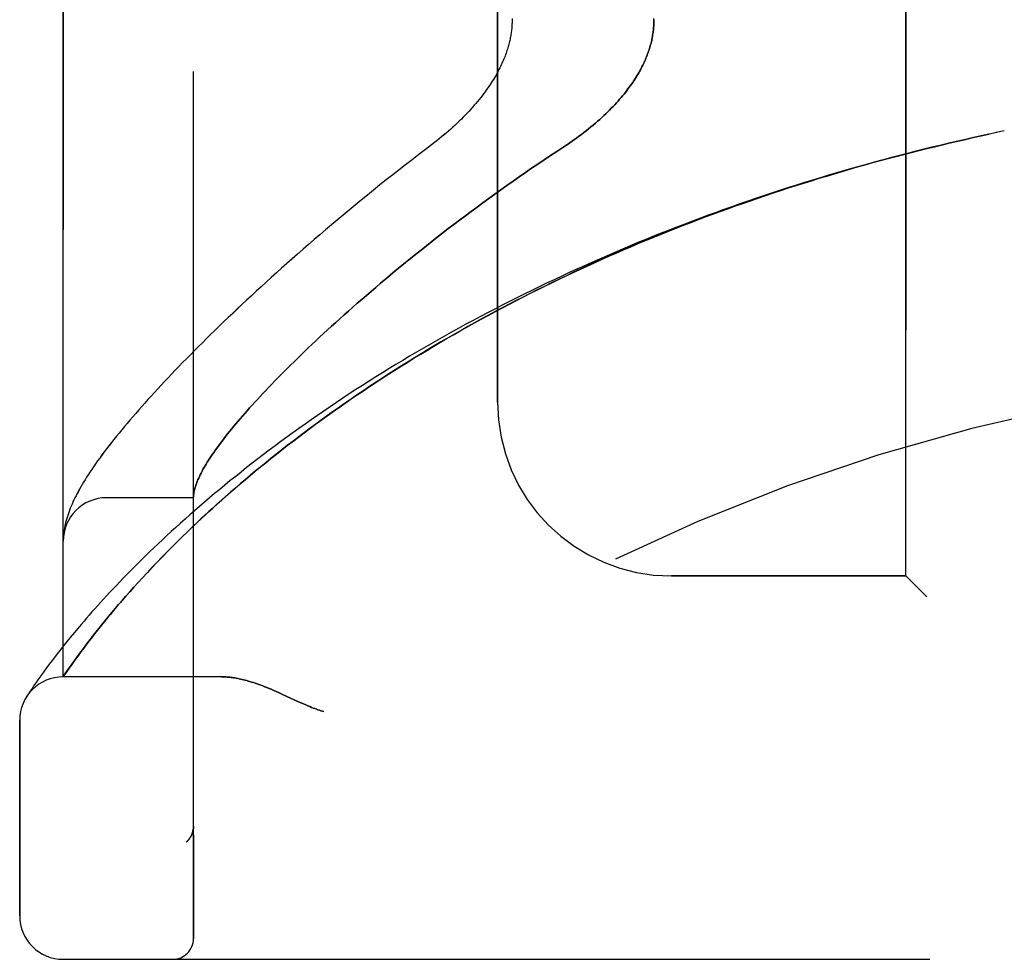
# Model space of a CAD drawing. Header units: inches. Extents: x 0 to 227, y 0 to 147.
# Tile 118 of 256: x 22.67 to 24.09, y 95.39 to 96.74. Entities that reach past the tile are written whole.
import ezdxf

# ---------------------------------------------------------------- set-up
doc = ezdxf.new("R2010")
doc.units = ezdxf.units.IN
doc.header["$LTSCALE"] = 12.466667
doc.header["$MEASUREMENT"] = 0
doc.linetypes.add('HIDDEN', pattern=[0.2, 0.1, -0.1])
doc.layers.add('LEFTHAND_DOOR_ASSEMBLY', color=7, linetype='CONTINUOUS')
doc.layers.add('RIGHTHAND_DOOR_ASSEMBLY', color=7, linetype='CONTINUOUS')

msp = doc.modelspace()

# ---------------------------------------------------------------- linework, layer by layer
at = {"layer": 'LEFTHAND_DOOR_ASSEMBLY', "color": 8, "linetype": 'HIDDEN'}
for p, q in [((22.9195, 95.4211), (22.9195, 98.0636)), ((22.732, 95.7974), (22.732, 97.6874)), ((23.9445, 95.9424), (23.9445, 97.5424)), ((23.357, 96.1924), (23.357, 97.2924)), ((24.086, 96.5824), (24.0745, 96.58)), ((22.9195, 96.0549), (22.7945, 96.0549)), ((22.7322, 95.9986), (22.7321, 95.9979)), ((22.7323, 95.9999), (22.7322, 95.9992)), ((22.7322, 95.9992), (22.7322, 95.9986)), ((22.7324, 96.0013), (22.7323, 96.0006)), ((22.7323, 96.0006), (22.7323, 95.9999)), ((22.7325, 96.002), (22.7324, 96.0013)), ((22.7326, 96.0026), (22.7325, 96.002)), ((22.7327, 96.004), (22.7326, 96.0033)), ((22.7326, 96.0033), (22.7326, 96.0026)), ((22.7328, 96.0047), (22.7327, 96.004)), ((22.733, 96.0058), (22.7328, 96.0047)), ((22.8669, 95.962), (22.8745, 95.9699)), ((22.8745, 95.9699), (22.8825, 95.978)), ((22.8527, 95.9469), (22.8596, 95.9543)), ((22.8596, 95.9543), (22.8669, 95.962)), ((22.846, 95.9398), (22.8527, 95.9469)), ((23.9445, 95.9424), (23.607, 95.9424)), ((23.9445, 95.9424), (23.9745, 95.9124)), ((22.8278, 95.9196), (22.8336, 95.9261)), ((22.8336, 95.9261), (22.8397, 95.9328)), ((22.8397, 95.9328), (22.846, 95.9398)), ((22.8169, 95.9072), (22.8223, 95.9133)), ((22.8223, 95.9133), (22.8278, 95.9196)), ((22.8069, 95.8955), (22.8118, 95.9012)), ((22.8118, 95.9012), (22.8169, 95.9072)), ((22.7934, 95.8792), (22.7977, 95.8845)), ((22.7977, 95.8845), (22.8022, 95.8899)), ((22.8022, 95.8899), (22.8069, 95.8955)), ((22.7852, 95.8692), (22.7892, 95.8741)), ((22.7892, 95.8741), (22.7934, 95.8792)), ((22.7483, 95.8613), (22.742, 95.8537)), ((22.7709, 95.851), (22.7743, 95.8553)), ((22.7743, 95.8553), (22.7778, 95.8598)), ((22.7778, 95.8598), (22.7814, 95.8644)), ((22.7814, 95.8644), (22.7852, 95.8692)), ((22.7361, 95.8464), (22.7306, 95.8395)), ((22.742, 95.8537), (22.7361, 95.8464)), ((22.7601, 95.8368), (22.7646, 95.8427)), ((22.7646, 95.8427), (22.7677, 95.8468)), ((22.7677, 95.8468), (22.7709, 95.851)), ((22.7255, 95.833), (22.7207, 95.8268)), ((22.7306, 95.8395), (22.7255, 95.833)), ((22.7522, 95.8261), (22.756, 95.8313)), ((22.756, 95.8313), (22.7601, 95.8368)), ((22.7121, 95.8154), (22.7082, 95.8103)), ((22.7162, 95.8209), (22.7121, 95.8154)), ((22.7207, 95.8268), (22.7162, 95.8209)), ((22.7423, 95.8123), (22.7453, 95.8166)), ((22.7453, 95.8166), (22.7486, 95.8212)), ((22.7486, 95.8212), (22.7522, 95.8261)), ((22.7014, 95.8009), (22.6985, 95.7968)), ((22.7047, 95.8054), (22.7014, 95.8009)), ((22.7082, 95.8103), (22.7047, 95.8054)), ((22.732, 95.7974), (22.7329, 95.7987)), ((22.7329, 95.7987), (22.7361, 95.8034)), ((22.7361, 95.8034), (22.7388, 95.8074)), ((22.7388, 95.8074), (22.7423, 95.8123)), ((22.691, 95.7861), (22.689, 95.7832)), ((22.6933, 95.7894), (22.691, 95.7861)), ((22.6958, 95.7929), (22.6933, 95.7894)), ((22.6985, 95.7968), (22.6958, 95.7929)), ((22.732, 95.7974), (22.732, 95.7974)), ((22.96, 95.7974), (22.732, 95.7974)), ((22.6812, 95.7715), (22.6795, 95.7689)), ((22.6831, 95.7743), (22.6812, 95.7715)), ((22.6849, 95.7771), (22.6831, 95.7743)), ((22.6872, 95.7805), (22.6849, 95.7771)), ((22.689, 95.7832), (22.6872, 95.7805)), ((23.0458, 95.7731), (23.0539, 95.7693)), ((23.0539, 95.7693), (23.0707, 95.7615)), ((22.6695, 95.4536), (22.6695, 95.7349)), ((22.9195, 95.5824), (22.9195, 95.5822)), ((22.9092, 95.5598), (22.9094, 95.56)), ((22.732, 95.3911), (24.7957, 95.3911))]:
    msp.add_line(p, q, dxfattribs=at)
for points in [[(23.3779, 96.744), (23.3779, 96.7424), (23.3779, 96.7408), (23.3778, 96.7392), (23.3778, 96.7376), (23.3777, 96.736), (23.3776, 96.7344), (23.3775, 96.7328), (23.3774, 96.7312), (23.3773, 96.7295), (23.3771, 96.7279), (23.3769, 96.7263), (23.3767, 96.7246), (23.3765, 96.7229), (23.3762, 96.7213), (23.3759, 96.7196), (23.3756, 96.7179), (23.3753, 96.7162), (23.375, 96.7144), (23.3746, 96.7127), (23.3742, 96.7109), (23.3737, 96.7091), (23.3733, 96.7073), (23.3728, 96.7055), (23.3723, 96.7037), (23.3717, 96.7018), (23.3712, 96.6999), (23.3705, 96.698), (23.3699, 96.696), (23.3692, 96.6941), (23.3685, 96.6921), (23.3677, 96.6901), (23.3669, 96.688), (23.3661, 96.686), (23.3652, 96.6839), (23.3643, 96.6818), (23.3633, 96.6796), (23.3623, 96.6774), (23.3613, 96.6752), (23.3602, 96.673), (23.359, 96.6707), (23.3578, 96.6684), (23.3565, 96.6661), (23.3552, 96.6637), (23.3539, 96.6613), (23.3525, 96.6589), (23.351, 96.6565), (23.3494, 96.654), (23.3478, 96.6515), (23.3462, 96.649), (23.3445, 96.6464), (23.3427, 96.6438), (23.3408, 96.6412), (23.3389, 96.6385), (23.3369, 96.6358), (23.3348, 96.6331), (23.3327, 96.6304), (23.3305, 96.6276), (23.3282, 96.6249), (23.3259, 96.6221), (23.3235, 96.6193), (23.3211, 96.6165), (23.3185, 96.6136), (23.3159, 96.6108), (23.3133, 96.6079), (23.3105, 96.6051), (23.3077, 96.6022), (23.3049, 96.5993), (23.3019, 96.5965), (23.2989, 96.5936), (23.2959, 96.5907), (23.2928, 96.5879), (23.2896, 96.585), (23.2864, 96.5822), (23.2831, 96.5794), (23.2798, 96.5765), (23.2765, 96.5738), (23.2731, 96.571), (23.2696, 96.5683), (23.2662, 96.5656)], [(23.582, 96.7424), (23.582, 96.7406), (23.5819, 96.7387), (23.5819, 96.7369), (23.5818, 96.7351), (23.5817, 96.7332), (23.5815, 96.7314), (23.5813, 96.7296), (23.5812, 96.7277), (23.5809, 96.7259), (23.5807, 96.724), (23.5804, 96.7221), (23.5801, 96.7203), (23.5798, 96.7184), (23.5794, 96.7165), (23.5791, 96.7146), (23.5787, 96.7127), (23.5782, 96.7108), (23.5778, 96.7089), (23.5773, 96.707), (23.5767, 96.7051), (23.5762, 96.7031), (23.5756, 96.7012), (23.575, 96.6992), (23.5743, 96.6973), (23.5736, 96.6953), (23.5729, 96.6933), (23.5721, 96.6913), (23.5713, 96.6892), (23.5705, 96.6872), (23.5696, 96.6851), (23.5687, 96.6831), (23.5678, 96.681), (23.5668, 96.6789), (23.5658, 96.6768), (23.5647, 96.6746), (23.5636, 96.6725), (23.5624, 96.6703), (23.5612, 96.6681), (23.56, 96.6659), (23.5587, 96.6637), (23.5573, 96.6615), (23.5559, 96.6592), (23.5545, 96.6569), (23.553, 96.6546), (23.5514, 96.6523), (23.5498, 96.6499), (23.5481, 96.6476), (23.5464, 96.6452), (23.5446, 96.6428), (23.5427, 96.6404), (23.5408, 96.6379), (23.5389, 96.6354), (23.5368, 96.6329), (23.5347, 96.6304), (23.5325, 96.6279), (23.5303, 96.6254), (23.528, 96.6228), (23.5256, 96.6202), (23.5232, 96.6176), (23.5206, 96.615), (23.518, 96.6124), (23.5154, 96.6097), (23.5126, 96.6071), (23.5098, 96.6044), (23.5069, 96.6017), (23.5039, 96.599), (23.5009, 96.5963), (23.4978, 96.5936), (23.4946, 96.5909), (23.4913, 96.5882), (23.488, 96.5855), (23.4846, 96.5828), (23.4812, 96.5801), (23.4776, 96.5774), (23.474, 96.5747), (23.4704, 96.572), (23.4667, 96.5694), (23.4629, 96.5667), (23.4591, 96.5641), (23.4552, 96.5615)], [(24.0281, 96.5698), (24.0414, 96.5728), (24.0526, 96.5752), (24.0637, 96.5777)], [(24.0749, 96.58), (24.0629, 96.5775), (24.0513, 96.575), (24.0397, 96.5724)], [(23.2662, 96.5656), (23.2532, 96.5557), (23.2436, 96.5484), (23.2341, 96.5411), (23.2247, 96.5338), (23.2154, 96.5265), (23.2061, 96.5192), (23.1969, 96.5119), (23.1878, 96.5047), (23.1787, 96.4974), (23.1698, 96.4902), (23.1609, 96.4829), (23.1521, 96.4757), (23.1434, 96.4685), (23.1348, 96.4614), (23.1263, 96.4543), (23.1179, 96.4472), (23.1096, 96.4401), (23.1013, 96.4331), (23.0932, 96.4261), (23.0851, 96.4191), (23.0772, 96.4122), (23.0693, 96.4053), (23.0615, 96.3985), (23.0539, 96.3917), (23.0463, 96.3849), (23.0388, 96.3782), (23.0314, 96.3716), (23.0241, 96.365), (23.0169, 96.3584), (23.0098, 96.3519), (23.0029, 96.3454), (22.996, 96.339), (22.9892, 96.3327), (22.9825, 96.3263), (22.9758, 96.3201), (22.9693, 96.3139), (22.9629, 96.3077), (22.9566, 96.3017), (22.9504, 96.2956), (22.9442, 96.2896), (22.9382, 96.2837), (22.9323, 96.2778), (22.9264, 96.272), (22.9206, 96.2662), (22.915, 96.2605), (22.9094, 96.2548), (22.9039, 96.2492), (22.8985, 96.2437), (22.8932, 96.2382), (22.888, 96.2327), (22.8829, 96.2274), (22.8779, 96.222), (22.8729, 96.2167), (22.8681, 96.2115), (22.8633, 96.2063), (22.8586, 96.2012), (22.854, 96.1961), (22.8495, 96.1911), (22.845, 96.1861), (22.8407, 96.1812), (22.8364, 96.1763), (22.8322, 96.1714), (22.8281, 96.1666), (22.824, 96.1619), (22.8201, 96.1572), (22.8162, 96.1525), (22.8124, 96.1479), (22.8087, 96.1433), (22.805, 96.1387), (22.8015, 96.1342), (22.7979, 96.1297), (22.7945, 96.1252), (22.7911, 96.1208), (22.7878, 96.1164), (22.7847, 96.112), (22.7816, 96.1078), (22.7786, 96.1036), (22.7758, 96.0995), (22.7731, 96.0956), (22.7705, 96.0917), (22.7681, 96.088), (22.7658, 96.0843), (22.7635, 96.0808), (22.7614, 96.0773), (22.7594, 96.0739), (22.7575, 96.0706), (22.7556, 96.0673), (22.7538, 96.0641), (22.7522, 96.061), (22.7505, 96.0578), (22.749, 96.0547), (22.7475, 96.0517), (22.7461, 96.0487), (22.7448, 96.0457), (22.7435, 96.0427), (22.7423, 96.0398), (22.7411, 96.0368), (22.74, 96.0339), (22.739, 96.031), (22.7381, 96.0281), (22.7372, 96.0252), (22.7364, 96.0223), (22.7356, 96.0195), (22.7349, 96.0166), (22.7343, 96.0139), (22.7338, 96.0111), (22.7333, 96.0084), (22.733, 96.0058)], [(24.0281, 96.5698), (24.0165, 96.5671), (24.0049, 96.5644), (23.9933, 96.5617), (23.9817, 96.5589), (23.9701, 96.556), (23.9585, 96.5531), (23.9469, 96.5502), (23.9354, 96.5472), (23.9238, 96.5442), (23.9122, 96.5411), (23.9007, 96.5379), (23.8891, 96.5348), (23.8775, 96.5315), (23.866, 96.5283), (23.8545, 96.525), (23.8429, 96.5216), (23.8314, 96.5182), (23.8199, 96.5147), (23.8084, 96.5112), (23.7969, 96.5076), (23.7854, 96.504), (23.774, 96.5004), (23.7625, 96.4967), (23.7511, 96.4929), (23.7396, 96.4891), (23.7282, 96.4853), (23.7168, 96.4814), (23.7054, 96.4774), (23.694, 96.4734), (23.6827, 96.4694), (23.6714, 96.4653), (23.66, 96.4612), (23.6487, 96.457), (23.6374, 96.4527), (23.6262, 96.4485), (23.6149, 96.4441), (23.6037, 96.4398), (23.5925, 96.4353), (23.5813, 96.4309), (23.5702, 96.4263), (23.559, 96.4218), (23.5479, 96.4172), (23.5368, 96.4125), (23.5258, 96.4078), (23.5148, 96.403), (23.5038, 96.3982), (23.4928, 96.3934), (23.4818, 96.3885), (23.4709, 96.3836), (23.46, 96.3786), (23.4492, 96.3736), (23.4384, 96.3685), (23.4276, 96.3634), (23.4168, 96.3582), (23.4061, 96.353), (23.3954, 96.3478), (23.3848, 96.3425), (23.3742, 96.3371), (23.3636, 96.3318), (23.3531, 96.3263), (23.3427, 96.3209), (23.3322, 96.3154), (23.3218, 96.3099), (23.3115, 96.3043), (23.3012, 96.2987), (23.2909, 96.293), (23.2807, 96.2873), (23.2706, 96.2816), (23.2605, 96.2758), (23.2504, 96.27), (23.2404, 96.2642), (23.2305, 96.2583), (23.2206, 96.2524), (23.2108, 96.2465), (23.201, 96.2406), (23.1913, 96.2346), (23.1817, 96.2286), (23.1721, 96.2225), (23.1626, 96.2164), (23.1531, 96.2104), (23.1437, 96.2042), (23.1344, 96.1981), (23.1252, 96.1919), (23.116, 96.1858), (23.1069, 96.1796), (23.0979, 96.1734), (23.0889, 96.1671), (23.08, 96.1609), (23.0712, 96.1546), (23.0625, 96.1484), (23.0539, 96.1421), (23.0454, 96.1358), (23.0369, 96.1296), (23.0285, 96.1233), (23.0202, 96.117), (23.012, 96.1107), (23.0039, 96.1045), (22.9959, 96.0982), (22.988, 96.0919), (22.9802, 96.0857), (22.9724, 96.0795), (22.9648, 96.0732), (22.9573, 96.067), (22.9498, 96.0608), (22.9425, 96.0546), (22.9352, 96.0485), (22.9281, 96.0424), (22.9211, 96.0363), (22.9142, 96.0302), (22.9074, 96.0242), (22.9006, 96.0182), (22.8941, 96.0122), (22.8876, 96.0063), (22.8812, 96.0004), (22.8749, 95.9946), (22.8688, 95.9888), (22.8627, 95.9831), (22.8568, 95.9774), (22.851, 95.9718), (22.8453, 95.9662), (22.8397, 95.9607), (22.8342, 95.9552), (22.8289, 95.9498), (22.8236, 95.9445), (22.8185, 95.9392), (22.8135, 95.934), (22.8086, 95.9289), (22.8038, 95.9238), (22.7991, 95.9189), (22.7946, 95.914), (22.7901, 95.9091), (22.7858, 95.9044), (22.7816, 95.8997), (22.7774, 95.8951), (22.7734, 95.8906), (22.7695, 95.8861), (22.7657, 95.8818), (22.762, 95.8775), (22.7584, 95.8733), (22.7549, 95.8692), (22.7483, 95.8613)], [(22.8825, 95.978), (22.891, 95.9866), (22.8954, 95.9909), (22.8999, 95.9954), (22.9046, 96), (22.9094, 96.0046), (22.9143, 96.0093), (22.9194, 96.0142), (22.9246, 96.0191), (22.93, 96.0241), (22.9355, 96.0293), (22.9413, 96.0346), (22.9472, 96.04), (22.9533, 96.0456), (22.9597, 96.0512), (22.9662, 96.057), (22.9729, 96.0629), (22.9797, 96.0688), (22.9867, 96.0748), (22.9938, 96.0809), (23.0011, 96.087), (23.0084, 96.0931), (23.0159, 96.0992), (23.0234, 96.1053), (23.031, 96.1115), (23.0387, 96.1176), (23.0465, 96.1237), (23.0544, 96.1299), (23.0624, 96.136), (23.0704, 96.1422), (23.0785, 96.1483), (23.0867, 96.1544), (23.095, 96.1605), (23.1034, 96.1666), (23.1118, 96.1727), (23.1203, 96.1788), (23.1289, 96.1849), (23.1376, 96.1909), (23.1463, 96.197), (23.1551, 96.203), (23.164, 96.2089), (23.1729, 96.2149), (23.1819, 96.2208), (23.1909, 96.2268), (23.2001, 96.2326), (23.2092, 96.2385), (23.2185, 96.2443), (23.2278, 96.2501), (23.2371, 96.2559), (23.2465, 96.2616), (23.256, 96.2673), (23.2655, 96.273), (23.275, 96.2786), (23.2846, 96.2843), (23.2943, 96.2898), (23.304, 96.2953), (23.3138, 96.3008), (23.3236, 96.3063), (23.3334, 96.3117), (23.3433, 96.3171), (23.3532, 96.3224), (23.3632, 96.3277), (23.3732, 96.333), (23.3833, 96.3382), (23.3934, 96.3434), (23.4035, 96.3485), (23.4137, 96.3536), (23.4239, 96.3587), (23.4341, 96.3637), (23.4444, 96.3686), (23.4547, 96.3736), (23.465, 96.3784), (23.4754, 96.3833), (23.4858, 96.3881), (23.4962, 96.3928), (23.5067, 96.3975), (23.5172, 96.4022), (23.5277, 96.4068), (23.5382, 96.4114), (23.5488, 96.4159), (23.5594, 96.4204), (23.57, 96.4248), (23.5806, 96.4292), (23.5913, 96.4336), (23.602, 96.4379), (23.6127, 96.4421), (23.6234, 96.4463), (23.6342, 96.4505), (23.645, 96.4546), (23.6558, 96.4587), (23.6666, 96.4627), (23.6774, 96.4667), (23.6882, 96.4706), (23.6991, 96.4745), (23.71, 96.4783), (23.7209, 96.4821), (23.7318, 96.4859), (23.7427, 96.4896), (23.7537, 96.4933), (23.7646, 96.4969), (23.7756, 96.5005), (23.7866, 96.504), (23.7976, 96.5075), (23.8086, 96.5109), (23.8196, 96.5143), (23.8306, 96.5176), (23.8416, 96.5209), (23.8527, 96.5242), (23.8637, 96.5274), (23.8748, 96.5306), (23.8859, 96.5337), (23.8969, 96.5368), (23.908, 96.5398), (23.9191, 96.5428), (23.9302, 96.5457), (23.9413, 96.5486), (23.9524, 96.5515), (23.9635, 96.5543), (23.9747, 96.5571), (23.9858, 96.5598), (23.9969, 96.5625), (24.008, 96.5651), (24.0192, 96.5677), (24.0303, 96.5703)], [(23.4552, 96.5615), (23.4421, 96.553), (23.433, 96.547), (23.4239, 96.5409), (23.4149, 96.5348), (23.4059, 96.5287), (23.397, 96.5226), (23.3881, 96.5164), (23.3792, 96.5103), (23.3704, 96.5041), (23.3617, 96.4979), (23.353, 96.4916), (23.3444, 96.4854), (23.3359, 96.4792), (23.3274, 96.473), (23.319, 96.4667), (23.3107, 96.4605), (23.3024, 96.4543), (23.2942, 96.4481), (23.2861, 96.4419), (23.2781, 96.4357), (23.2702, 96.4295), (23.2623, 96.4234), (23.2546, 96.4172), (23.2469, 96.4111), (23.2393, 96.405), (23.2318, 96.399), (23.2244, 96.393), (23.217, 96.387), (23.2098, 96.381), (23.2026, 96.3751), (23.1956, 96.3692), (23.1886, 96.3633), (23.1818, 96.3575), (23.175, 96.3517), (23.1683, 96.3459), (23.1617, 96.3402), (23.1552, 96.3346), (23.1488, 96.329), (23.1425, 96.3234), (23.1363, 96.3179), (23.1302, 96.3124), (23.1242, 96.307), (23.1182, 96.3016), (23.1124, 96.2962), (23.1067, 96.291), (23.101, 96.2857), (23.0955, 96.2805), (23.09, 96.2754), (23.0847, 96.2703), (23.0794, 96.2653), (23.0742, 96.2603), (23.0692, 96.2554), (23.0642, 96.2505), (23.0593, 96.2457), (23.0545, 96.241), (23.0498, 96.2363), (23.0452, 96.2316), (23.0406, 96.227), (23.0362, 96.2225), (23.0318, 96.218), (23.0276, 96.2136), (23.0234, 96.2092), (23.0193, 96.2049), (23.0154, 96.2006), (23.0115, 96.1964), (23.0076, 96.1922), (23.0039, 96.1881), (23.0003, 96.1841), (22.9967, 96.1801), (22.9932, 96.1762), (22.9899, 96.1723), (22.9866, 96.1685), (22.9834, 96.1647), (22.9802, 96.161), (22.9772, 96.1573), (22.9742, 96.1537), (22.9713, 96.1502), (22.9685, 96.1467), (22.9658, 96.1432), (22.9632, 96.1398), (22.9606, 96.1365), (22.9582, 96.1332), (22.9558, 96.13), (22.9534, 96.1268), (22.9512, 96.1237), (22.9491, 96.1206), (22.947, 96.1176), (22.945, 96.1147), (22.9431, 96.1118), (22.9412, 96.1089), (22.9394, 96.1061), (22.9378, 96.1034), (22.9361, 96.1007), (22.9346, 96.098), (22.9331, 96.0954), (22.9318, 96.0929), (22.9305, 96.0904), (22.9292, 96.0879), (22.9281, 96.0855), (22.927, 96.0832), (22.926, 96.0809), (22.925, 96.0787), (22.9242, 96.0765), (22.9234, 96.0743), (22.9227, 96.0722), (22.922, 96.0702), (22.9214, 96.0682), (22.9209, 96.0662), (22.9205, 96.0644), (22.9202, 96.0625), (22.9199, 96.0607), (22.9197, 96.0589)], [(22.9197, 96.0589), (22.9196, 96.0585), (22.9196, 96.058), (22.9196, 96.0576), (22.9195, 96.0572), (22.9195, 96.0568), (22.9195, 96.0565), (22.9195, 96.0562), (22.9195, 96.0559)], [(22.7321, 95.9979), (22.7321, 95.9975), (22.7321, 95.9971), (22.7321, 95.9968), (22.7321, 95.9964), (22.732, 95.996), (22.732, 95.9957), (22.732, 95.9953), (22.732, 95.9949), (22.732, 95.9946), (22.732, 95.9942), (22.732, 95.9938), (22.732, 95.9935)], [(22.96, 95.7974), (22.9616, 95.7974), (22.9632, 95.7973), (22.9648, 95.7973), (22.9665, 95.7972), (22.9682, 95.7971), (22.97, 95.7969), (22.9717, 95.7967), (22.9735, 95.7965), (22.9754, 95.7963), (22.9773, 95.796), (22.9792, 95.7957), (22.9811, 95.7954), (22.9831, 95.795), (22.9852, 95.7946), (22.9873, 95.7942), (22.9894, 95.7937), (22.9916, 95.7932), (22.9938, 95.7926), (22.9961, 95.792), (22.9984, 95.7913), (23.0008, 95.7906), (23.0032, 95.7899), (23.0057, 95.7891), (23.0082, 95.7883), (23.0109, 95.7874), (23.0136, 95.7864), (23.0163, 95.7854), (23.0192, 95.7843), (23.0221, 95.7832), (23.0251, 95.782), (23.0283, 95.7807), (23.0315, 95.7794), (23.0349, 95.7779), (23.0383, 95.7764), (23.042, 95.7748), (23.0458, 95.7731)], [(23.0707, 95.7615), (23.0743, 95.7599), (23.0777, 95.7583), (23.0809, 95.7569), (23.0839, 95.7557), (23.0867, 95.7545), (23.0894, 95.7534), (23.0918, 95.7525), (23.0942, 95.7516), (23.0965, 95.7508), (23.0986, 95.75), (23.1008, 95.7493), (23.1029, 95.7486), (23.1049, 95.748), (23.107, 95.7474)], [(22.9195, 95.5822), (22.9195, 95.5818), (22.9195, 95.5812), (22.9194, 95.5806), (22.9194, 95.58), (22.9193, 95.5794), (22.9193, 95.5788), (22.9192, 95.5781), (22.9191, 95.5775), (22.919, 95.5769), (22.9189, 95.5763), (22.9187, 95.5757), (22.9186, 95.5751), (22.9184, 95.5745), (22.9183, 95.574), (22.9181, 95.5734), (22.9179, 95.5728), (22.9177, 95.5722), (22.9175, 95.5717)], [(22.9092, 95.5598), (22.9094, 95.56), (22.9097, 95.5602), (22.9099, 95.5604), (22.9101, 95.5606), (22.9103, 95.5609), (22.9105, 95.5611), (22.9108, 95.5613), (22.911, 95.5615), (22.9112, 95.5617), (22.9114, 95.5619), (22.9116, 95.5621), (22.9118, 95.5624), (22.912, 95.5626), (22.9122, 95.5628), (22.9124, 95.563), (22.9126, 95.5633), (22.9127, 95.5635), (22.9129, 95.5637), (22.9131, 95.5639), (22.9133, 95.5642)], [(22.9175, 95.5717), (22.9173, 95.5711), (22.917, 95.5705), (22.9168, 95.5699), (22.9165, 95.5694), (22.9162, 95.5688), (22.9159, 95.5683), (22.9156, 95.5677), (22.9153, 95.5672), (22.915, 95.5667), (22.9147, 95.5661), (22.9143, 95.5656), (22.914, 95.5651), (22.9136, 95.5647), (22.9133, 95.5642)]]:
    msp.add_lwpolyline(points, dxfattribs=at)
for centre, radius, start, end in [((24.732, 93.4673), 2.7751, 90, 136.1116), ((23.607, 96.1924), 0.25, 180, 270), ((22.7945, 95.9924), 0.0625, 90, 180), ((22.732, 95.7349), 0.0625, 90, 180), ((22.732, 95.4536), 0.0625, 180, 270), ((22.8895, 95.4211), 0.03, 270, 360)]:
    msp.add_arc(centre, radius, start, end, dxfattribs=at)
at = {"layer": 'RIGHTHAND_DOOR_ASSEMBLY', "color": 8, "linetype": 'HIDDEN'}
for p, q in [((22.9195, 98.0636), (22.9195, 95.4211)), ((22.732, 97.6874), (22.732, 95.7974)), ((23.9445, 97.5424), (23.9445, 95.9424)), ((23.357, 97.2924), (23.357, 96.1924)), ((24.086, 96.5824), (24.0745, 96.58)), ((22.9195, 96.0549), (22.7945, 96.0549)), ((22.7323, 95.9999), (22.7322, 95.9993)), ((22.7322, 95.9993), (22.7322, 95.9986)), ((22.7324, 96.0013), (22.7323, 96.0006)), ((22.7323, 96.0006), (22.7323, 95.9999)), ((22.7325, 96.002), (22.7324, 96.0013)), ((22.7326, 96.0026), (22.7325, 96.002)), ((22.7327, 96.004), (22.7326, 96.0033)), ((22.7326, 96.0033), (22.7326, 96.0026)), ((22.7328, 96.0047), (22.7327, 96.004)), ((22.733, 96.0058), (22.7328, 96.0047)), ((22.8747, 95.9701), (22.8671, 95.9621)), ((22.8827, 95.9782), (22.8747, 95.9701)), ((22.8598, 95.9545), (22.8528, 95.9471)), ((22.8671, 95.9621), (22.8598, 95.9545)), ((22.8528, 95.9471), (22.8461, 95.9399)), ((23.607, 95.9424), (23.9445, 95.9424)), ((23.9745, 95.9124), (23.9445, 95.9424)), ((22.8337, 95.9262), (22.8279, 95.9197)), ((22.8398, 95.9329), (22.8337, 95.9262)), ((22.8461, 95.9399), (22.8398, 95.9329)), ((22.8223, 95.9134), (22.817, 95.9073)), ((22.8279, 95.9197), (22.8223, 95.9134)), ((22.8094, 95.8984), (22.8046, 95.8927)), ((22.8, 95.8872), (22.7955, 95.8819)), ((22.8046, 95.8927), (22.8, 95.8872)), ((22.7872, 95.8717), (22.7833, 95.8668)), ((22.7913, 95.8767), (22.7872, 95.8717)), ((22.7955, 95.8819), (22.7913, 95.8767)), ((22.7483, 95.8613), (22.742, 95.8537)), ((22.776, 95.8576), (22.7726, 95.8531)), ((22.7796, 95.8621), (22.776, 95.8576)), ((22.7833, 95.8668), (22.7796, 95.8621)), ((22.7361, 95.8464), (22.7306, 95.8395)), ((22.742, 95.8537), (22.7361, 95.8464)), ((22.7661, 95.8447), (22.7616, 95.8387)), ((22.7693, 95.8489), (22.7661, 95.8447)), ((22.7726, 95.8531), (22.7693, 95.8489)), ((22.7255, 95.833), (22.7207, 95.8268)), ((22.7306, 95.8395), (22.7255, 95.833)), ((22.7534, 95.8278), (22.7498, 95.8228)), ((22.7574, 95.8331), (22.7534, 95.8278)), ((22.7616, 95.8387), (22.7574, 95.8331)), ((22.7121, 95.8154), (22.7082, 95.8103)), ((22.7162, 95.8209), (22.7121, 95.8154)), ((22.7207, 95.8268), (22.7162, 95.8209)), ((22.7433, 95.8137), (22.7405, 95.8097)), ((22.7464, 95.8181), (22.7433, 95.8137)), ((22.7498, 95.8228), (22.7464, 95.8181)), ((22.7014, 95.8009), (22.6985, 95.7968)), ((22.7047, 95.8054), (22.7014, 95.8009)), ((22.7082, 95.8103), (22.7047, 95.8054)), ((22.7373, 95.8052), (22.732, 95.7974)), ((22.7405, 95.8097), (22.7373, 95.8052)), ((22.691, 95.7861), (22.689, 95.7832)), ((22.6933, 95.7894), (22.691, 95.7861)), ((22.6958, 95.7929), (22.6933, 95.7894)), ((22.6985, 95.7968), (22.6958, 95.7929)), ((22.96, 95.7974), (22.732, 95.7974)), ((22.6812, 95.7715), (22.6792, 95.7684)), ((22.6831, 95.7743), (22.6812, 95.7715)), ((22.6849, 95.7771), (22.6831, 95.7743)), ((22.6872, 95.7805), (22.6849, 95.7771)), ((22.689, 95.7832), (22.6872, 95.7805)), ((23.054, 95.7693), (23.0458, 95.7731)), ((22.6795, 95.7689), (22.6792, 95.7684)), ((22.6795, 95.7689), (22.6798, 95.7694)), ((23.0707, 95.7615), (23.054, 95.7693)), ((22.6695, 95.7349), (22.6695, 95.4536)), ((22.9195, 95.5822), (22.9195, 95.5824)), ((22.9092, 95.5598), (22.9094, 95.56)), ((22.732, 95.3911), (24.7957, 95.3911))]:
    msp.add_line(p, q, dxfattribs=at)
for points in [[(23.3779, 96.7424), (23.3779, 96.7408), (23.3778, 96.7392), (23.3778, 96.7376), (23.3777, 96.736), (23.3776, 96.7344), (23.3775, 96.7328), (23.3774, 96.7312), (23.3773, 96.7295), (23.3771, 96.7279), (23.3769, 96.7263), (23.3767, 96.7246), (23.3765, 96.723), (23.3762, 96.7213), (23.3759, 96.7196), (23.3756, 96.7179), (23.3753, 96.7162), (23.375, 96.7144), (23.3746, 96.7127), (23.3742, 96.7109), (23.3737, 96.7091), (23.3733, 96.7073), (23.3728, 96.7055), (23.3723, 96.7037), (23.3717, 96.7018), (23.3712, 96.6999), (23.3705, 96.698), (23.3699, 96.6961), (23.3692, 96.6941), (23.3685, 96.6921), (23.3677, 96.6901), (23.3669, 96.6881), (23.3661, 96.686), (23.3652, 96.6839), (23.3643, 96.6818), (23.3633, 96.6796), (23.3623, 96.6774), (23.3613, 96.6752), (23.3602, 96.673), (23.359, 96.6707), (23.3578, 96.6684), (23.3565, 96.6661), (23.3552, 96.6637), (23.3539, 96.6614), (23.3525, 96.6589), (23.351, 96.6565), (23.3494, 96.654), (23.3478, 96.6515), (23.3462, 96.649), (23.3445, 96.6464), (23.3427, 96.6438), (23.3408, 96.6412), (23.3389, 96.6385), (23.3369, 96.6358), (23.3348, 96.6331), (23.3327, 96.6304), (23.3305, 96.6277), (23.3283, 96.6249), (23.3259, 96.6221), (23.3235, 96.6193), (23.3211, 96.6165), (23.3185, 96.6136), (23.3159, 96.6108), (23.3133, 96.6079), (23.3105, 96.6051), (23.3077, 96.6022), (23.3049, 96.5993), (23.3019, 96.5965), (23.2989, 96.5936), (23.2959, 96.5907), (23.2928, 96.5879), (23.2896, 96.585), (23.2864, 96.5822), (23.2831, 96.5794), (23.2798, 96.5766), (23.2765, 96.5738), (23.2731, 96.571), (23.2696, 96.5683), (23.2662, 96.5656)], [(23.4552, 96.5615), (23.4591, 96.5641), (23.4629, 96.5667), (23.4667, 96.5694), (23.4704, 96.572), (23.474, 96.5747), (23.4776, 96.5774), (23.4812, 96.5801), (23.4846, 96.5828), (23.488, 96.5855), (23.4913, 96.5882), (23.4946, 96.5909), (23.4978, 96.5936), (23.5009, 96.5963), (23.5039, 96.599), (23.5069, 96.6017), (23.5098, 96.6044), (23.5126, 96.6071), (23.5154, 96.6097), (23.518, 96.6124), (23.5206, 96.615), (23.5232, 96.6176), (23.5256, 96.6202), (23.528, 96.6228), (23.5303, 96.6254), (23.5325, 96.6279), (23.5347, 96.6304), (23.5368, 96.6329), (23.5389, 96.6354), (23.5408, 96.6379), (23.5427, 96.6404), (23.5446, 96.6428), (23.5464, 96.6452), (23.5481, 96.6476), (23.5498, 96.6499), (23.5514, 96.6523), (23.553, 96.6546), (23.5545, 96.6569), (23.5559, 96.6592), (23.5573, 96.6615), (23.5587, 96.6637), (23.56, 96.6659), (23.5612, 96.6681), (23.5624, 96.6703), (23.5636, 96.6725), (23.5647, 96.6746), (23.5658, 96.6768), (23.5668, 96.6789), (23.5678, 96.681), (23.5687, 96.6831), (23.5696, 96.6851), (23.5705, 96.6872), (23.5713, 96.6892), (23.5721, 96.6913), (23.5729, 96.6933), (23.5736, 96.6953), (23.5743, 96.6973), (23.575, 96.6992), (23.5756, 96.7012), (23.5762, 96.7031), (23.5767, 96.7051), (23.5773, 96.707), (23.5778, 96.7089), (23.5782, 96.7108), (23.5787, 96.7127), (23.5791, 96.7146), (23.5794, 96.7165), (23.5798, 96.7184), (23.5801, 96.7203), (23.5804, 96.7221), (23.5807, 96.724), (23.5809, 96.7259), (23.5812, 96.7277), (23.5813, 96.7296), (23.5815, 96.7314), (23.5817, 96.7332), (23.5818, 96.7351), (23.5819, 96.7369), (23.5819, 96.7387), (23.582, 96.7406), (23.582, 96.7424), (23.582, 96.7442)], [(24.0637, 96.5777), (24.0526, 96.5752), (24.0415, 96.5728), (24.0281, 96.5698)], [(24.0749, 96.58), (24.0629, 96.5775), (24.0513, 96.575), (24.0397, 96.5724)], [(23.2662, 96.5656), (23.2532, 96.5557), (23.2436, 96.5484), (23.2341, 96.5411), (23.2247, 96.5338), (23.2154, 96.5265), (23.2061, 96.5192), (23.1969, 96.5119), (23.1878, 96.5047), (23.1787, 96.4974), (23.1698, 96.4902), (23.1609, 96.4829), (23.1521, 96.4757), (23.1435, 96.4686), (23.1348, 96.4614), (23.1263, 96.4543), (23.1179, 96.4472), (23.1096, 96.4401), (23.1013, 96.4331), (23.0932, 96.4261), (23.0851, 96.4191), (23.0772, 96.4122), (23.0693, 96.4053), (23.0615, 96.3985), (23.0539, 96.3917), (23.0463, 96.3849), (23.0388, 96.3782), (23.0314, 96.3716), (23.0241, 96.365), (23.0169, 96.3584), (23.0099, 96.3519), (23.0029, 96.3454), (22.996, 96.339), (22.9892, 96.3327), (22.9825, 96.3264), (22.9759, 96.3201), (22.9693, 96.3139), (22.9629, 96.3078), (22.9566, 96.3017), (22.9504, 96.2956), (22.9442, 96.2896), (22.9382, 96.2837), (22.9323, 96.2778), (22.9264, 96.272), (22.9207, 96.2662), (22.915, 96.2605), (22.9094, 96.2549), (22.9039, 96.2492), (22.8985, 96.2437), (22.8932, 96.2382), (22.888, 96.2328), (22.8829, 96.2274), (22.8779, 96.222), (22.8729, 96.2167), (22.8681, 96.2115), (22.8633, 96.2063), (22.8586, 96.2012), (22.854, 96.1961), (22.8495, 96.1911), (22.845, 96.1861), (22.8407, 96.1812), (22.8364, 96.1763), (22.8322, 96.1714), (22.8281, 96.1666), (22.8241, 96.1619), (22.8201, 96.1572), (22.8162, 96.1525), (22.8124, 96.1479), (22.8087, 96.1433), (22.8051, 96.1387), (22.8015, 96.1342), (22.798, 96.1297), (22.7945, 96.1252), (22.7911, 96.1208), (22.7879, 96.1164), (22.7847, 96.112), (22.7816, 96.1078), (22.7786, 96.1036), (22.7758, 96.0995), (22.7731, 96.0956), (22.7706, 96.0917), (22.7681, 96.088), (22.7658, 96.0844), (22.7636, 96.0808), (22.7614, 96.0773), (22.7594, 96.0739), (22.7575, 96.0706), (22.7556, 96.0673), (22.7539, 96.0641), (22.7522, 96.061), (22.7505, 96.0578), (22.749, 96.0548), (22.7475, 96.0517), (22.7461, 96.0487), (22.7448, 96.0457), (22.7435, 96.0427), (22.7423, 96.0398), (22.7411, 96.0368), (22.74, 96.0339), (22.739, 96.031), (22.7381, 96.0281), (22.7372, 96.0252), (22.7364, 96.0223), (22.7356, 96.0195), (22.7349, 96.0166), (22.7343, 96.0139), (22.7338, 96.0111), (22.7333, 96.0084), (22.733, 96.0058)], [(24.0281, 96.5698), (24.0165, 96.5671), (24.0049, 96.5644), (23.9933, 96.5617), (23.9817, 96.5589), (23.9701, 96.556), (23.9585, 96.5531), (23.9469, 96.5502), (23.9354, 96.5472), (23.9238, 96.5442), (23.9122, 96.5411), (23.9006, 96.5379), (23.8891, 96.5348), (23.8775, 96.5315), (23.866, 96.5283), (23.8545, 96.5249), (23.8429, 96.5216), (23.8314, 96.5182), (23.8199, 96.5147), (23.8084, 96.5112), (23.7969, 96.5076), (23.7854, 96.504), (23.7739, 96.5004), (23.7625, 96.4967), (23.751, 96.4929), (23.7396, 96.4891), (23.7282, 96.4853), (23.7168, 96.4814), (23.7054, 96.4774), (23.694, 96.4734), (23.6827, 96.4694), (23.6713, 96.4653), (23.66, 96.4612), (23.6487, 96.457), (23.6374, 96.4527), (23.6262, 96.4485), (23.6149, 96.4441), (23.6037, 96.4398), (23.5925, 96.4353), (23.5813, 96.4309), (23.5702, 96.4263), (23.559, 96.4218), (23.5479, 96.4172), (23.5368, 96.4125), (23.5258, 96.4078), (23.5147, 96.403), (23.5037, 96.3982), (23.4928, 96.3934), (23.4818, 96.3885), (23.4709, 96.3836), (23.46, 96.3786), (23.4492, 96.3736), (23.4384, 96.3685), (23.4276, 96.3634), (23.4168, 96.3582), (23.4061, 96.353), (23.3954, 96.3478), (23.3848, 96.3425), (23.3742, 96.3371), (23.3636, 96.3318), (23.3531, 96.3263), (23.3426, 96.3209), (23.3322, 96.3154), (23.3218, 96.3099), (23.3115, 96.3043), (23.3012, 96.2987), (23.2909, 96.293), (23.2807, 96.2873), (23.2706, 96.2816), (23.2605, 96.2758), (23.2504, 96.27), (23.2404, 96.2642), (23.2305, 96.2583), (23.2206, 96.2524), (23.2108, 96.2465), (23.201, 96.2406), (23.1913, 96.2346), (23.1817, 96.2286), (23.1721, 96.2225), (23.1626, 96.2164), (23.1531, 96.2104), (23.1437, 96.2042), (23.1344, 96.1981), (23.1252, 96.1919), (23.116, 96.1858), (23.1069, 96.1796), (23.0979, 96.1734), (23.0889, 96.1671), (23.08, 96.1609), (23.0712, 96.1546), (23.0625, 96.1484), (23.0539, 96.1421), (23.0454, 96.1358), (23.0369, 96.1296), (23.0285, 96.1233), (23.0202, 96.117), (23.012, 96.1107), (23.0039, 96.1045), (22.9959, 96.0982), (22.988, 96.0919), (22.9802, 96.0857), (22.9724, 96.0795), (22.9648, 96.0732), (22.9573, 96.067), (22.9498, 96.0608), (22.9425, 96.0546), (22.9352, 96.0485), (22.9281, 96.0424), (22.9211, 96.0363), (22.9142, 96.0302), (22.9074, 96.0242), (22.9006, 96.0182), (22.8941, 96.0122), (22.8876, 96.0063), (22.8812, 96.0004), (22.8749, 95.9946), (22.8688, 95.9888), (22.8627, 95.9831), (22.8568, 95.9774), (22.851, 95.9718), (22.8453, 95.9662), (22.8397, 95.9607), (22.8342, 95.9552), (22.8289, 95.9498), (22.8236, 95.9445), (22.8185, 95.9392), (22.8135, 95.934), (22.8086, 95.9289), (22.8038, 95.9238), (22.7991, 95.9189), (22.7946, 95.914), (22.7901, 95.9091), (22.7858, 95.9044), (22.7816, 95.8997), (22.7774, 95.8951), (22.7734, 95.8906), (22.7695, 95.8861), (22.7657, 95.8818), (22.762, 95.8775), (22.7584, 95.8733), (22.7549, 95.8692), (22.7483, 95.8613)], [(24.0303, 96.5703), (24.0192, 96.5677), (24.0081, 96.5651), (23.997, 96.5625), (23.9858, 96.5598), (23.9747, 96.5571), (23.9636, 96.5543), (23.9525, 96.5515), (23.9414, 96.5487), (23.9303, 96.5458), (23.9192, 96.5428), (23.9081, 96.5398), (23.8971, 96.5368), (23.886, 96.5337), (23.8749, 96.5306), (23.8639, 96.5275), (23.8528, 96.5242), (23.8418, 96.521), (23.8308, 96.5177), (23.8197, 96.5144), (23.8087, 96.511), (23.7977, 96.5075), (23.7868, 96.504), (23.7758, 96.5005), (23.7648, 96.497), (23.7539, 96.4933), (23.7429, 96.4897), (23.732, 96.486), (23.7211, 96.4822), (23.7102, 96.4784), (23.6994, 96.4746), (23.6885, 96.4707), (23.6777, 96.4668), (23.6668, 96.4628), (23.656, 96.4588), (23.6452, 96.4547), (23.6345, 96.4506), (23.6237, 96.4464), (23.613, 96.4422), (23.6023, 96.438), (23.5916, 96.4337), (23.581, 96.4293), (23.5703, 96.4249), (23.5597, 96.4205), (23.5491, 96.416), (23.5386, 96.4115), (23.528, 96.407), (23.5175, 96.4023), (23.507, 96.3977), (23.4966, 96.393), (23.4862, 96.3882), (23.4758, 96.3835), (23.4654, 96.3786), (23.4551, 96.3738), (23.4448, 96.3688), (23.4345, 96.3639), (23.4243, 96.3589), (23.4141, 96.3538), (23.4039, 96.3487), (23.3938, 96.3436), (23.3837, 96.3384), (23.3736, 96.3332), (23.3636, 96.328), (23.3537, 96.3227), (23.3437, 96.3173), (23.3339, 96.312), (23.324, 96.3065), (23.3142, 96.3011), (23.3045, 96.2956), (23.2948, 96.2901), (23.2851, 96.2845), (23.2755, 96.2789), (23.2659, 96.2733), (23.2564, 96.2676), (23.247, 96.2619), (23.2376, 96.2562), (23.2282, 96.2504), (23.219, 96.2446), (23.2097, 96.2388), (23.2005, 96.233), (23.1914, 96.2271), (23.1824, 96.2212), (23.1734, 96.2152), (23.1645, 96.2093), (23.1556, 96.2033), (23.1468, 96.1973), (23.1381, 96.1913), (23.1294, 96.1852), (23.1209, 96.1792), (23.1123, 96.1731), (23.1039, 96.167), (23.0955, 96.1609), (23.0873, 96.1548), (23.079, 96.1487), (23.0709, 96.1426), (23.0629, 96.1364), (23.0549, 96.1303), (23.047, 96.1241), (23.0392, 96.118), (23.0315, 96.1119), (23.0239, 96.1057), (23.0164, 96.0996), (23.0089, 96.0935), (23.0016, 96.0874), (22.9944, 96.0813), (22.9872, 96.0752), (22.9802, 96.0692), (22.9733, 96.0633), (22.9666, 96.0574), (22.9601, 96.0516), (22.9538, 96.0459), (22.9476, 96.0404), (22.9416, 96.0349), (22.9359, 96.0296), (22.9303, 96.0245), (22.9249, 96.0194), (22.9197, 96.0144), (22.9146, 96.0096), (22.9097, 96.0049), (22.9049, 96.0002), (22.9002, 95.9957), (22.8957, 95.9912), (22.8912, 95.9868), (22.8827, 95.9782)], [(22.9197, 96.0589), (22.9199, 96.0607), (22.9202, 96.0625), (22.9205, 96.0644), (22.9209, 96.0662), (22.9214, 96.0682), (22.922, 96.0702), (22.9227, 96.0722), (22.9234, 96.0743), (22.9242, 96.0765), (22.925, 96.0787), (22.926, 96.0809), (22.927, 96.0832), (22.9281, 96.0855), (22.9292, 96.0879), (22.9305, 96.0904), (22.9318, 96.0929), (22.9331, 96.0954), (22.9346, 96.098), (22.9361, 96.1007), (22.9378, 96.1034), (22.9394, 96.1061), (22.9412, 96.1089), (22.9431, 96.1118), (22.945, 96.1147), (22.947, 96.1176), (22.9491, 96.1206), (22.9512, 96.1237), (22.9534, 96.1268), (22.9558, 96.13), (22.9582, 96.1332), (22.9606, 96.1365), (22.9632, 96.1398), (22.9658, 96.1432), (22.9685, 96.1467), (22.9713, 96.1502), (22.9742, 96.1537), (22.9772, 96.1573), (22.9802, 96.161), (22.9834, 96.1647), (22.9866, 96.1685), (22.9899, 96.1723), (22.9932, 96.1762), (22.9967, 96.1801), (23.0003, 96.1841), (23.0039, 96.1881), (23.0076, 96.1922), (23.0115, 96.1964), (23.0154, 96.2006), (23.0193, 96.2049), (23.0234, 96.2092), (23.0276, 96.2136), (23.0318, 96.218), (23.0362, 96.2225), (23.0406, 96.227), (23.0452, 96.2316), (23.0498, 96.2363), (23.0545, 96.241), (23.0593, 96.2457), (23.0642, 96.2505), (23.0692, 96.2554), (23.0742, 96.2603), (23.0794, 96.2653), (23.0847, 96.2703), (23.09, 96.2754), (23.0955, 96.2805), (23.101, 96.2857), (23.1067, 96.291), (23.1124, 96.2962), (23.1182, 96.3016), (23.1242, 96.307), (23.1302, 96.3124), (23.1363, 96.3179), (23.1425, 96.3234), (23.1488, 96.329), (23.1552, 96.3346), (23.1617, 96.3402), (23.1683, 96.3459), (23.175, 96.3517), (23.1818, 96.3575), (23.1886, 96.3633), (23.1956, 96.3692), (23.2026, 96.3751), (23.2098, 96.381), (23.217, 96.387), (23.2244, 96.393), (23.2318, 96.399), (23.2393, 96.405), (23.2469, 96.4111), (23.2546, 96.4172), (23.2623, 96.4234), (23.2702, 96.4295), (23.2781, 96.4357), (23.2861, 96.4419), (23.2942, 96.4481), (23.3024, 96.4543), (23.3107, 96.4605), (23.319, 96.4667), (23.3274, 96.473), (23.3359, 96.4792), (23.3444, 96.4854), (23.353, 96.4916), (23.3617, 96.4979), (23.3704, 96.5041), (23.3792, 96.5103), (23.3881, 96.5164), (23.397, 96.5226), (23.4059, 96.5287), (23.4149, 96.5348), (23.4239, 96.5409), (23.433, 96.547), (23.4421, 96.553), (23.4552, 96.5615)], [(22.9195, 96.0559), (22.9195, 96.0562), (22.9195, 96.0565), (22.9195, 96.0568), (22.9195, 96.0572), (22.9196, 96.0576), (22.9196, 96.058), (22.9196, 96.0585), (22.9197, 96.0589)], [(22.7321, 95.9975), (22.7321, 95.9971), (22.7321, 95.9968), (22.7321, 95.9964), (22.732, 95.996), (22.732, 95.9957), (22.732, 95.9953), (22.732, 95.9949), (22.732, 95.9946), (22.732, 95.9942), (22.732, 95.9938), (22.732, 95.9935)], [(22.7322, 95.9986), (22.7322, 95.9982), (22.7321, 95.9975)], [(22.817, 95.9073), (22.8144, 95.9043), (22.8094, 95.8984)], [(23.0458, 95.7731), (23.042, 95.7748), (23.0384, 95.7764), (23.0349, 95.7779), (23.0315, 95.7794), (23.0283, 95.7807), (23.0251, 95.782), (23.0221, 95.7832), (23.0192, 95.7843), (23.0163, 95.7854), (23.0136, 95.7864), (23.0109, 95.7874), (23.0082, 95.7883), (23.0057, 95.7891), (23.0032, 95.7899), (23.0008, 95.7906), (22.9984, 95.7913), (22.9961, 95.792), (22.9938, 95.7926), (22.9916, 95.7932), (22.9894, 95.7937), (22.9873, 95.7942), (22.9852, 95.7946), (22.9831, 95.795), (22.9811, 95.7954), (22.9792, 95.7957), (22.9773, 95.796), (22.9754, 95.7963), (22.9735, 95.7965), (22.9717, 95.7967), (22.97, 95.7969), (22.9682, 95.7971), (22.9665, 95.7972), (22.9648, 95.7973), (22.9632, 95.7973), (22.9616, 95.7974), (22.96, 95.7974)], [(23.107, 95.7474), (23.1049, 95.748), (23.1029, 95.7486), (23.1008, 95.7493), (23.0986, 95.75), (23.0965, 95.7508), (23.0942, 95.7516), (23.0918, 95.7525), (23.0894, 95.7534), (23.0867, 95.7545), (23.0839, 95.7557), (23.0809, 95.7569), (23.0777, 95.7583), (23.0743, 95.7599), (23.0707, 95.7615)], [(22.9174, 95.5715), (22.9177, 95.5721), (22.9179, 95.5727), (22.9181, 95.5733), (22.9182, 95.5739), (22.9184, 95.5745), (22.9186, 95.575), (22.9187, 95.5756), (22.9188, 95.5763), (22.919, 95.5769), (22.9191, 95.5775), (22.9192, 95.5781), (22.9193, 95.5787), (22.9193, 95.5793), (22.9194, 95.5799), (22.9194, 95.5806), (22.9195, 95.5812), (22.9195, 95.5818), (22.9195, 95.5822)], [(22.9133, 95.5642), (22.9131, 95.564), (22.9129, 95.5637), (22.9127, 95.5635), (22.9126, 95.5633), (22.9124, 95.563), (22.9122, 95.5628), (22.912, 95.5626), (22.9118, 95.5624), (22.9116, 95.5622), (22.9114, 95.5619), (22.9112, 95.5617), (22.911, 95.5615), (22.9108, 95.5613), (22.9106, 95.5611), (22.9103, 95.5609), (22.9101, 95.5607), (22.9099, 95.5604), (22.9097, 95.5602), (22.9094, 95.56), (22.9092, 95.5598)], [(22.9133, 95.5642), (22.9137, 95.5647), (22.914, 95.5651), (22.9143, 95.5656), (22.9147, 95.5661), (22.915, 95.5666), (22.9153, 95.5672), (22.9156, 95.5677), (22.9159, 95.5682), (22.9162, 95.5687), (22.9165, 95.5693), (22.9167, 95.5698), (22.917, 95.5704), (22.9172, 95.571), (22.9174, 95.5715)]]:
    msp.add_lwpolyline(points, dxfattribs=at)
for centre, radius, start, end in [((24.732, 93.4673), 2.7751, 90, 136.1116), ((23.607, 96.1924), 0.25, 180, 270), ((22.7945, 95.9924), 0.0625, 90, 180), ((22.732, 95.7349), 0.0625, 90, 180), ((22.732, 95.4536), 0.0625, 180, 270), ((22.8895, 95.4211), 0.03, 270, 360)]:
    msp.add_arc(centre, radius, start, end, dxfattribs=at)

doc.saveas('drawing.dxf')
